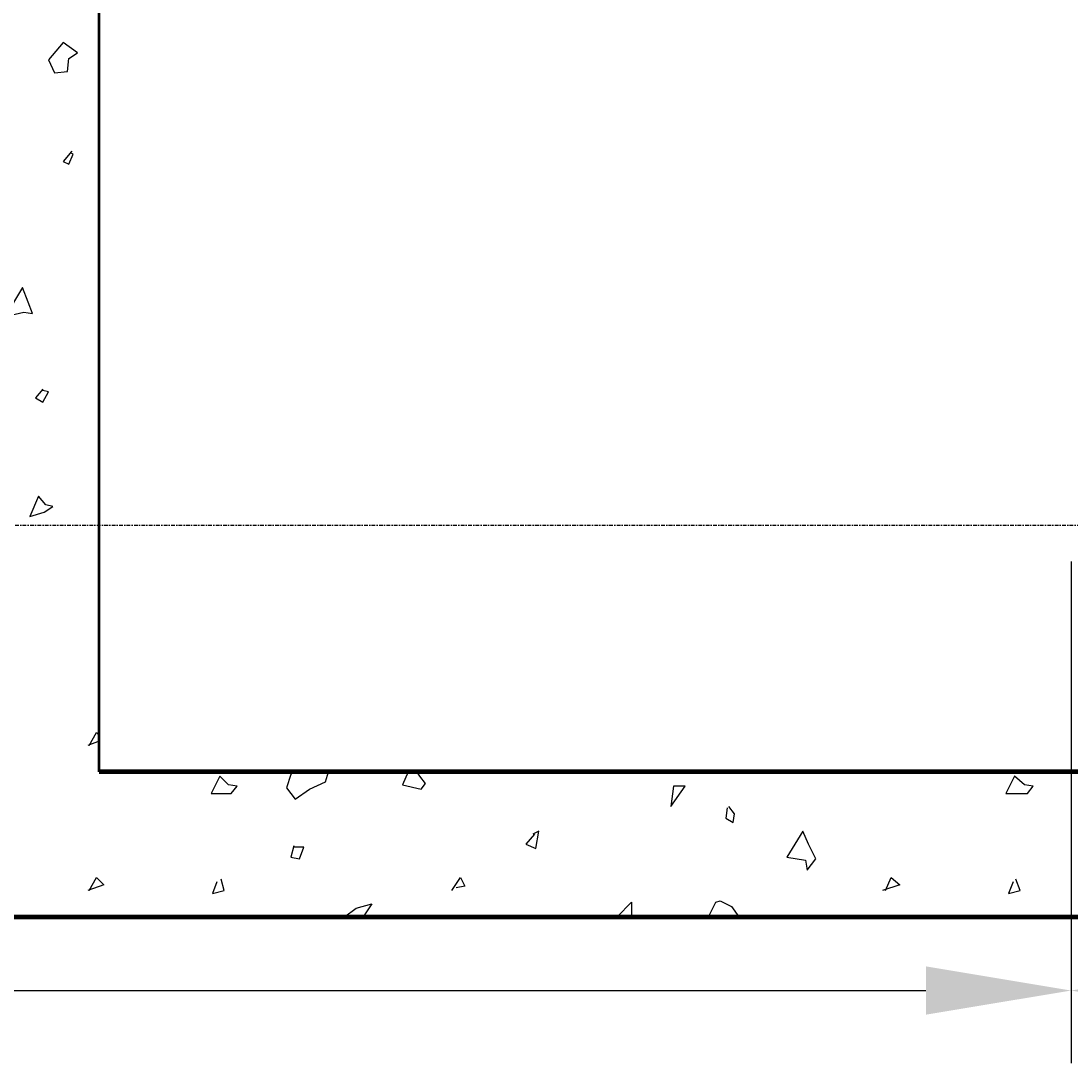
# Model space of a CAD drawing. Header units: millimetres. Extents: x 361 to 67326, y 666 to 56869.
# Tile 17 of 129: x 29049 to 30859, y 13044 to 14841. Entities that reach past the tile are written whole.
import ezdxf

# ---------------------------------------------------------------- set-up
doc = ezdxf.new("R2010")
doc.units = ezdxf.units.MM
doc.linetypes.add('DASHDOT', pattern=[25.4, 12.7, -6.35, 0, -6.35])
for name, color, linetype in [('maat', 1, 'Continuous'), ('stramien', 1, 'DASHDOT'), ('vanarris', 253, 'Continuous')]:
    doc.layers.add(name, color=color, linetype=linetype)
doc.styles.get("Standard").update_dxf_attribs({"font": 'arial.ttf'})
doc.dimstyles.new('Annotative', dxfattribs={"dimscale": 0, "dimtxt": 2, "dimasz": 2.5, "dimexe": 1.25, "dimexo": 0.625, "dimtad": 1, "dimdec": 0, "dimtxsty": 'Standard', "dimcen": 2.5, "dimadec": 0, "dimazin": 0, "dimtfac": 1, "dimtdec": 0, "dimtmove": 0, "dimatfit": 3, "dimfxl": 1, "dimarcsym": 0})

# ---------------------------------------------------------------- blocks, each defined once
blk = doc.blocks.new('*D419')
at = {"layer": 'Defpoints', "color": 0, "transparency": 16777216}
for p in [(23658.9, 13971.2), (30858.9, 13971.2), (30858.9, 13168.9)]:
    blk.add_point(p, dxfattribs=at)
at = {"layer": 'maat', "color": 0, "lineweight": -2, "transparency": 16777216}
for p, q in [((23658.9, 13908.7), (23658.9, 13043.9)), ((30858.9, 13908.7), (30858.9, 13043.9)), ((23908.9, 13168.9), (30608.9, 13168.9))]:
    blk.add_line(p, q, dxfattribs=at)
at = {"layer": 'maat', "color": 0, "transparency": 16777216}
for points in [[(23908.9, 13210.6), (23908.9, 13127.3), (23658.9, 13168.9)], [(30608.9, 13210.6), (30608.9, 13127.3), (30858.9, 13168.9)]]:
    blk.add_solid(points, dxfattribs=at)
at = {"layer": 'maat', "color": 0, "transparency": 16777216, "insert": (27258.9, 13333.6), "char_height": 200, "attachment_point": 5}
blk.add_mtext('7200', dxfattribs=at)
blk = doc.blocks.new('*D420')
at = {"layer": 'Defpoints', "color": 0, "transparency": 16777216}
for p in [(30858.9, 13971.2), (38058.9, 13971.2), (38058.9, 13168.9)]:
    blk.add_point(p, dxfattribs=at)
at = {"layer": 'maat', "color": 0, "lineweight": -2, "transparency": 16777216}
for p, q in [((30858.9, 13908.7), (30858.9, 13043.9)), ((38058.9, 13908.7), (38058.9, 13043.9)), ((31108.9, 13168.9), (37808.9, 13168.9))]:
    blk.add_line(p, q, dxfattribs=at)
at = {"layer": 'maat', "color": 0, "transparency": 16777216}
for points in [[(31108.9, 13210.6), (31108.9, 13127.3), (30858.9, 13168.9)], [(37808.9, 13210.6), (37808.9, 13127.3), (38058.9, 13168.9)]]:
    blk.add_solid(points, dxfattribs=at)
at = {"layer": 'maat', "color": 0, "transparency": 16777216, "insert": (34458.9, 13333.6), "char_height": 200, "attachment_point": 5}
blk.add_mtext('7200', dxfattribs=at)

msp = doc.modelspace()

# ---------------------------------------------------------------- linework, layer by layer
at = {"layer": 'stramien', "color": 1, "ltscale": 0.5}
msp.add_lwpolyline([(1736.5, 13971.2), (67326.2, 13971.2)], dxfattribs=at)
at = {"layer": 'vanarris', "lineweight": 50}
msp.add_line((29183.9, 13546.2), (29183.9, 16616.2), dxfattribs=at)
at = {"layer": 'vanarris', "lineweight": 25}
for p, q in [((29121.4, 14803.7), (29096.4, 14773.7)), ((29146.4, 14786.2), (29121.4, 14803.7)), ((29096.4, 14773.7), (29106.4, 14751.2)), ((29128.9, 14753.7), (29131.4, 14776.2)), ((29131.4, 14776.2), (29146.4, 14786.2)), ((29106.4, 14751.2), (29128.9, 14753.7)), ((29136.4, 14616.2), (29121.4, 14598.7)), ((29131.4, 14593.7), (29138.9, 14611.2)), ((29138.9, 14611.2), (29133.9, 14613.7)), ((29121.4, 14598.7), (29131.4, 14593.7)), ((29051.4, 14381.2), (29021.4, 14331.2)), ((29061.4, 14356.2), (29051.4, 14381.2)), ((29068.9, 14336.2), (29061.4, 14356.2)), ((29021.4, 14331.2), (29053.9, 14338.7)), ((29053.9, 14338.7), (29068.9, 14336.2)), ((29086.4, 14206.2), (29073.9, 14191.2)), ((29073.9, 14191.2), (29086.4, 14183.7)), ((29096.4, 14201.2), (29086.4, 14203.7)), ((29086.4, 14183.7), (29096.4, 14201.2)), ((29078.9, 14021.2), (29063.9, 13986.2)), ((29091.4, 14006.2), (29078.9, 14021.2)), ((29063.9, 13986.2), (29088.9, 13993.7)), ((29088.9, 13993.7), (29103.9, 14003.7)), ((29103.9, 14003.7), (29091.4, 14006.2)), ((29166.4, 13591.2), (29178.9, 13613.7)), ((29178.9, 13613.7), (29183.9, 13608.7)), ((29183.9, 13598.7), (29163.9, 13591.2)), ((29513.9, 13541.2), (29506.4, 13518.7)), ((29518.9, 13546.2), (29513.9, 13541.2)), ((29573.9, 13528.7), (29578.9, 13546.2)), ((29716.4, 13546.2), (29706.4, 13523.7)), ((29736.4, 13538.7), (29731.4, 13546.2)), ((29391.4, 13538.7), (29376.4, 13508.7)), ((29406.4, 13523.7), (29391.4, 13538.7)), ((29421.4, 13521.2), (29406.4, 13523.7)), ((29411.4, 13508.7), (29421.4, 13521.2)), ((29546.4, 13516.2), (29573.9, 13528.7)), ((29706.4, 13523.7), (29738.9, 13516.2)), ((29746.4, 13526.2), (29736.4, 13538.7)), ((29738.9, 13516.2), (29746.4, 13526.2)), ((30173.9, 13521.2), (30168.9, 13486.2)), ((30168.9, 13486.2), (30193.9, 13521.2)), ((30193.9, 13521.2), (30173.9, 13521.2)), ((30761.4, 13538.7), (30746.4, 13508.7)), ((30778.9, 13523.7), (30761.4, 13538.7)), ((30793.9, 13521.2), (30778.9, 13523.7)), ((30783.9, 13508.7), (30793.9, 13521.2)), ((29376.4, 13508.7), (29411.4, 13508.7)), ((29506.4, 13518.7), (29521.4, 13498.7)), ((29521.4, 13498.7), (29546.4, 13516.2)), ((30746.4, 13508.7), (30783.9, 13508.7)), ((30278.9, 13473.7), (30268.9, 13486.2)), ((30266.4, 13483.7), (30263.9, 13466.2)), ((30276.4, 13458.7), (30278.9, 13473.7)), ((30263.9, 13466.2), (30276.4, 13458.7)), ((29933.9, 13438.7), (29918.9, 13421.2)), ((29941.4, 13443.7), (29931.4, 13438.7)), ((29936.4, 13413.7), (29941.4, 13443.7)), ((30396.4, 13443.7), (30368.9, 13398.7)), ((30406.4, 13421.2), (30396.4, 13443.7)), ((29518.9, 13418.7), (29513.9, 13398.7)), ((29536.4, 13416.2), (29518.9, 13416.2)), ((29528.9, 13396.2), (29536.4, 13416.2)), ((29918.9, 13421.2), (29936.4, 13413.7)), ((30418.9, 13396.2), (30406.4, 13421.2)), ((29513.9, 13398.7), (29528.9, 13396.2)), ((30368.9, 13398.7), (30401.4, 13393.7)), ((30403.9, 13376.2), (30418.9, 13396.2)), ((30401.4, 13393.7), (30403.9, 13376.2)), ((29166.4, 13341.2), (29178.9, 13363.7)), ((29178.9, 13363.7), (29191.4, 13351.2)), ((29398.9, 13341.2), (29393.9, 13361.2)), ((29791.4, 13341.2), (29806.4, 13363.7)), ((29806.4, 13363.7), (29813.9, 13348.7)), ((30538.9, 13341.2), (30548.9, 13363.7)), ((30548.9, 13363.7), (30563.9, 13351.2)), ((30771.4, 13341.2), (30763.9, 13361.2)), ((29191.4, 13351.2), (29163.9, 13341.2)), ((29386.4, 13356.2), (29378.9, 13336.2)), ((29378.9, 13336.2), (29398.9, 13341.2)), ((29813.9, 13348.7), (29798.9, 13346.2)), ((30563.9, 13351.2), (30533.9, 13341.2)), ((30758.9, 13356.2), (30751.4, 13336.2)), ((30751.4, 13336.2), (30771.4, 13341.2)), ((30246.4, 13321.2), (30253.9, 13323.7)), ((30253.9, 13323.7), (30273.9, 13313.7)), ((29606.4, 13296.2), (29626.4, 13311.2)), ((29626.4, 13311.2), (29653.9, 13318.7)), ((29653.9, 13318.7), (29638.9, 13296.2)), ((30076.4, 13296.2), (30101.4, 13321.2)), ((30101.4, 13321.2), (30101.4, 13296.2)), ((30233.9, 13296.2), (30246.4, 13321.2)), ((30273.9, 13313.7), (30286.4, 13296.2))]:
    msp.add_line(p, q, dxfattribs=at)
at = {"layer": 'vanarris', "lineweight": 90}
for p, q in [((41533.9, 13546.2), (29183.9, 13546.2)), ((28883.9, 13296.2), (41783.9, 13296.2))]:
    msp.add_line(p, q, dxfattribs=at)

# ---------------------------------------------------------------- dimensions: what is measured, and where the dimension line sits
at = {"layer": 'maat'}
for base, p1, p2, picture, middle in [((30858.9, 13168.9), (23658.9, 13971.2), (30858.9, 13971.2), '*D419', (27258.9, 13333.6)), ((38058.9, 13168.9), (30858.9, 13971.2), (38058.9, 13971.2), '*D420', (34458.9, 13333.6))]:
    dim = msp.add_linear_dim(base=base, p1=p1, p2=p2, dimstyle='Annotative', dxfattribs=at)
    dim.commit()
    dim.dimension.update_dxf_attribs({"geometry": picture, "text_midpoint": middle})

doc.saveas('drawing.dxf')
